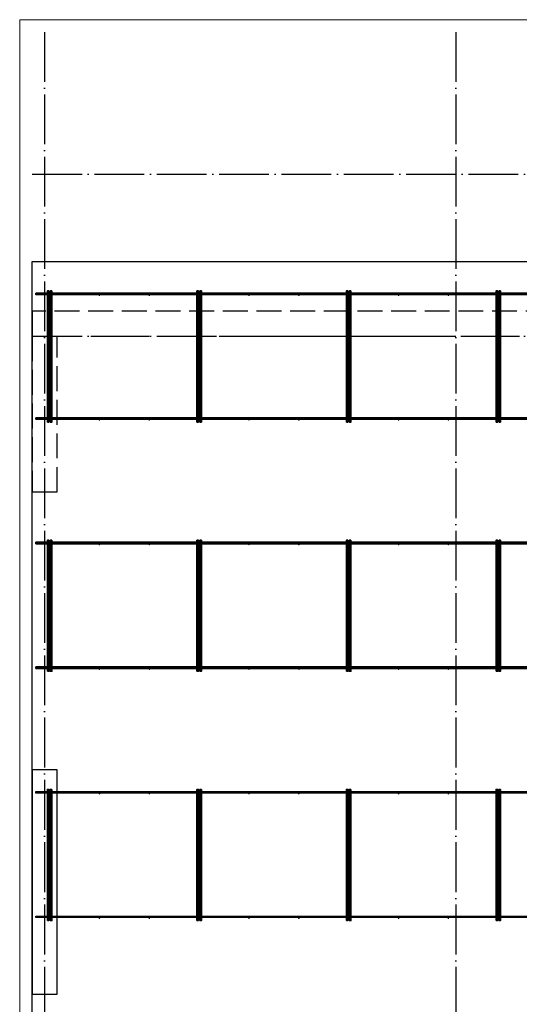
# Model space of a CAD drawing. Header units: millimetres. Extents: x 13527 to 139154, y -122592 to 61893.
# Tile 91 of 129: x 75100 to 79109, y 38539 to 46440. Entities that reach past the tile are written whole.
import ezdxf

# ---------------------------------------------------------------- set-up
doc = ezdxf.new("R2010")
doc.units = ezdxf.units.MM
for name, pattern in [('______11', [500, 400, -50, 0, -50]), ('______2', [270, 200, -70]), ('______5', [1100, 800, -100, 100, -100])]:
    doc.linetypes.add(name, pattern=pattern)
for name, color, linetype, lineweight in [('Standard', 7, 'Continuous', 25), ('Колонна (1)', 7, 'Continuous', 35), ('Стена_ общее', 7, 'Continuous', 35), ('Фундамент_ общее', 7, 'Continuous', 35)]:
    doc.layers.add(name, color=color, linetype=linetype, lineweight=lineweight)
doc.layers.add('Арм.стержн. Фиксатор', color=7, linetype='Continuous', lineweight=35, true_color=0x501e0f)
doc.layers.add('Осевая линия_ общее', color=7, linetype='______5', lineweight=13, true_color=0xa0a0a0)

# ---------------------------------------------------------------- blocks, each defined once
blk = doc.blocks.new('СЛОЖНЫЙ_ОБЪЕКТ_0')
at = {"layer": 'Колонна (1)', "color": 9, "lineweight": -3, "true_color": 0xc7c7c7, "transparency": 33554687}
for p, q in [((75200, 40420), (75200, 38620)), ((75400, 40420), (75200, 40420)), ((75400, 38620), (75400, 40420)), ((75200, 38620), (75400, 38620))]:
    blk.add_line(p, q, dxfattribs=at)
at = {"layer": 'Стена_ общее', "color": 9, "linetype": '______2', "lineweight": -3, "true_color": 0xc7c7c7, "transparency": 33554687}
for p, q in [((75200, 44100), (75200, 43900)), ((81790, 44100), (75200, 44100)), ((75200, 43900), (75200, 42650)), ((75400, 43900), (81790, 43900)), ((75400, 42650), (75400, 43900)), ((75200, 42650), (75400, 42650))]:
    blk.add_line(p, q, dxfattribs=at)

msp = doc.modelspace()

# ---------------------------------------------------------------- hatches: boundary and pattern name
at = {"layer": 'Арм.стержн. Фиксатор', "linetype": 'Continuous', "lineweight": 35, "transparency": 33554687}
for points in [[(75346, 44228), (75345.5, 44230.3), (75344.2, 44232.2), (75342.3, 44233.5), (75340, 44234), (75337.7, 44233.5), (75335.8, 44232.2), (75334.5, 44230.3), (75334, 44228), (75334.5, 44225.7), (75335.8, 44223.8), (75337.7, 44222.5), (75340, 44222), (75342.3, 44222.5), (75344.2, 44223.8), (75345.5, 44225.7)], [(75746, 44228), (75745.5, 44230.3), (75744.2, 44232.2), (75742.3, 44233.5), (75740, 44234), (75737.7, 44233.5), (75735.8, 44232.2), (75734.5, 44230.3), (75734, 44228), (75734.5, 44225.7), (75735.8, 44223.8), (75737.7, 44222.5), (75740, 44222), (75742.3, 44222.5), (75744.2, 44223.8), (75745.5, 44225.7)], [(76146, 44228), (76145.5, 44230.3), (76144.2, 44232.2), (76142.3, 44233.5), (76140, 44234), (76137.7, 44233.5), (76135.8, 44232.2), (76134.5, 44230.3), (76134, 44228), (76134.5, 44225.7), (76135.8, 44223.8), (76137.7, 44222.5), (76140, 44222), (76142.3, 44222.5), (76144.2, 44223.8), (76145.5, 44225.7)], [(76546, 44228), (76545.5, 44230.3), (76544.2, 44232.2), (76542.3, 44233.5), (76540, 44234), (76537.7, 44233.5), (76535.8, 44232.2), (76534.5, 44230.3), (76534, 44228), (76534.5, 44225.7), (76535.8, 44223.8), (76537.7, 44222.5), (76540, 44222), (76542.3, 44222.5), (76544.2, 44223.8), (76545.5, 44225.7)], [(76946, 44228), (76945.5, 44230.3), (76944.2, 44232.2), (76942.3, 44233.5), (76940, 44234), (76937.7, 44233.5), (76935.8, 44232.2), (76934.5, 44230.3), (76934, 44228), (76934.5, 44225.7), (76935.8, 44223.8), (76937.7, 44222.5), (76940, 44222), (76942.3, 44222.5), (76944.2, 44223.8), (76945.5, 44225.7)], [(77346, 44228), (77345.5, 44230.3), (77344.2, 44232.2), (77342.3, 44233.5), (77340, 44234), (77337.7, 44233.5), (77335.8, 44232.2), (77334.5, 44230.3), (77334, 44228), (77334.5, 44225.7), (77335.8, 44223.8), (77337.7, 44222.5), (77340, 44222), (77342.3, 44222.5), (77344.2, 44223.8), (77345.5, 44225.7)], [(77746, 44228), (77745.5, 44230.3), (77744.2, 44232.2), (77742.3, 44233.5), (77740, 44234), (77737.7, 44233.5), (77735.8, 44232.2), (77734.5, 44230.3), (77734, 44228), (77734.5, 44225.7), (77735.8, 44223.8), (77737.7, 44222.5), (77740, 44222), (77742.3, 44222.5), (77744.2, 44223.8), (77745.5, 44225.7)], [(78146, 44228), (78145.5, 44230.3), (78144.2, 44232.2), (78142.3, 44233.5), (78140, 44234), (78137.7, 44233.5), (78135.8, 44232.2), (78134.5, 44230.3), (78134, 44228), (78134.5, 44225.7), (78135.8, 44223.8), (78137.7, 44222.5), (78140, 44222), (78142.3, 44222.5), (78144.2, 44223.8), (78145.5, 44225.7)], [(78546, 44228), (78545.5, 44230.3), (78544.2, 44232.2), (78542.3, 44233.5), (78540, 44234), (78537.7, 44233.5), (78535.8, 44232.2), (78534.5, 44230.3), (78534, 44228), (78534.5, 44225.7), (78535.8, 44223.8), (78537.7, 44222.5), (78540, 44222), (78542.3, 44222.5), (78544.2, 44223.8), (78545.5, 44225.7)], [(78946, 44228), (78945.5, 44230.3), (78944.2, 44232.2), (78942.3, 44233.5), (78940, 44234), (78937.7, 44233.5), (78935.8, 44232.2), (78934.5, 44230.3), (78934, 44228), (78934.5, 44225.7), (78935.8, 44223.8), (78937.7, 44222.5), (78940, 44222), (78942.3, 44222.5), (78944.2, 44223.8), (78945.5, 44225.7)], [(75346, 43228), (75345.5, 43230.3), (75344.2, 43232.2), (75342.3, 43233.5), (75340, 43234), (75337.7, 43233.5), (75335.8, 43232.2), (75334.5, 43230.3), (75334, 43228), (75334.5, 43225.7), (75335.8, 43223.8), (75337.7, 43222.5), (75340, 43222), (75342.3, 43222.5), (75344.2, 43223.8), (75345.5, 43225.7)], [(75746, 43228), (75745.5, 43230.3), (75744.2, 43232.2), (75742.3, 43233.5), (75740, 43234), (75737.7, 43233.5), (75735.8, 43232.2), (75734.5, 43230.3), (75734, 43228), (75734.5, 43225.7), (75735.8, 43223.8), (75737.7, 43222.5), (75740, 43222), (75742.3, 43222.5), (75744.2, 43223.8), (75745.5, 43225.7)], [(76146, 43228), (76145.5, 43230.3), (76144.2, 43232.2), (76142.3, 43233.5), (76140, 43234), (76137.7, 43233.5), (76135.8, 43232.2), (76134.5, 43230.3), (76134, 43228), (76134.5, 43225.7), (76135.8, 43223.8), (76137.7, 43222.5), (76140, 43222), (76142.3, 43222.5), (76144.2, 43223.8), (76145.5, 43225.7)], [(76546, 43228), (76545.5, 43230.3), (76544.2, 43232.2), (76542.3, 43233.5), (76540, 43234), (76537.7, 43233.5), (76535.8, 43232.2), (76534.5, 43230.3), (76534, 43228), (76534.5, 43225.7), (76535.8, 43223.8), (76537.7, 43222.5), (76540, 43222), (76542.3, 43222.5), (76544.2, 43223.8), (76545.5, 43225.7)], [(76946, 43228), (76945.5, 43230.3), (76944.2, 43232.2), (76942.3, 43233.5), (76940, 43234), (76937.7, 43233.5), (76935.8, 43232.2), (76934.5, 43230.3), (76934, 43228), (76934.5, 43225.7), (76935.8, 43223.8), (76937.7, 43222.5), (76940, 43222), (76942.3, 43222.5), (76944.2, 43223.8), (76945.5, 43225.7)], [(77346, 43228), (77345.5, 43230.3), (77344.2, 43232.2), (77342.3, 43233.5), (77340, 43234), (77337.7, 43233.5), (77335.8, 43232.2), (77334.5, 43230.3), (77334, 43228), (77334.5, 43225.7), (77335.8, 43223.8), (77337.7, 43222.5), (77340, 43222), (77342.3, 43222.5), (77344.2, 43223.8), (77345.5, 43225.7)], [(77746, 43228), (77745.5, 43230.3), (77744.2, 43232.2), (77742.3, 43233.5), (77740, 43234), (77737.7, 43233.5), (77735.8, 43232.2), (77734.5, 43230.3), (77734, 43228), (77734.5, 43225.7), (77735.8, 43223.8), (77737.7, 43222.5), (77740, 43222), (77742.3, 43222.5), (77744.2, 43223.8), (77745.5, 43225.7)], [(78146, 43228), (78145.5, 43230.3), (78144.2, 43232.2), (78142.3, 43233.5), (78140, 43234), (78137.7, 43233.5), (78135.8, 43232.2), (78134.5, 43230.3), (78134, 43228), (78134.5, 43225.7), (78135.8, 43223.8), (78137.7, 43222.5), (78140, 43222), (78142.3, 43222.5), (78144.2, 43223.8), (78145.5, 43225.7)], [(78546, 43228), (78545.5, 43230.3), (78544.2, 43232.2), (78542.3, 43233.5), (78540, 43234), (78537.7, 43233.5), (78535.8, 43232.2), (78534.5, 43230.3), (78534, 43228), (78534.5, 43225.7), (78535.8, 43223.8), (78537.7, 43222.5), (78540, 43222), (78542.3, 43222.5), (78544.2, 43223.8), (78545.5, 43225.7)], [(78946, 43228), (78945.5, 43230.3), (78944.2, 43232.2), (78942.3, 43233.5), (78940, 43234), (78937.7, 43233.5), (78935.8, 43232.2), (78934.5, 43230.3), (78934, 43228), (78934.5, 43225.7), (78935.8, 43223.8), (78937.7, 43222.5), (78940, 43222), (78942.3, 43222.5), (78944.2, 43223.8), (78945.5, 43225.7)], [(75346, 42228), (75345.5, 42230.3), (75344.2, 42232.2), (75342.3, 42233.5), (75340, 42234), (75337.7, 42233.5), (75335.8, 42232.2), (75334.5, 42230.3), (75334, 42228), (75334.5, 42225.7), (75335.8, 42223.8), (75337.7, 42222.5), (75340, 42222), (75342.3, 42222.5), (75344.2, 42223.8), (75345.5, 42225.7)], [(75746, 42228), (75745.5, 42230.3), (75744.2, 42232.2), (75742.3, 42233.5), (75740, 42234), (75737.7, 42233.5), (75735.8, 42232.2), (75734.5, 42230.3), (75734, 42228), (75734.5, 42225.7), (75735.8, 42223.8), (75737.7, 42222.5), (75740, 42222), (75742.3, 42222.5), (75744.2, 42223.8), (75745.5, 42225.7)], [(76146, 42228), (76145.5, 42230.3), (76144.2, 42232.2), (76142.3, 42233.5), (76140, 42234), (76137.7, 42233.5), (76135.8, 42232.2), (76134.5, 42230.3), (76134, 42228), (76134.5, 42225.7), (76135.8, 42223.8), (76137.7, 42222.5), (76140, 42222), (76142.3, 42222.5), (76144.2, 42223.8), (76145.5, 42225.7)], [(76546, 42228), (76545.5, 42230.3), (76544.2, 42232.2), (76542.3, 42233.5), (76540, 42234), (76537.7, 42233.5), (76535.8, 42232.2), (76534.5, 42230.3), (76534, 42228), (76534.5, 42225.7), (76535.8, 42223.8), (76537.7, 42222.5), (76540, 42222), (76542.3, 42222.5), (76544.2, 42223.8), (76545.5, 42225.7)], [(76946, 42228), (76945.5, 42230.3), (76944.2, 42232.2), (76942.3, 42233.5), (76940, 42234), (76937.7, 42233.5), (76935.8, 42232.2), (76934.5, 42230.3), (76934, 42228), (76934.5, 42225.7), (76935.8, 42223.8), (76937.7, 42222.5), (76940, 42222), (76942.3, 42222.5), (76944.2, 42223.8), (76945.5, 42225.7)], [(77346, 42228), (77345.5, 42230.3), (77344.2, 42232.2), (77342.3, 42233.5), (77340, 42234), (77337.7, 42233.5), (77335.8, 42232.2), (77334.5, 42230.3), (77334, 42228), (77334.5, 42225.7), (77335.8, 42223.8), (77337.7, 42222.5), (77340, 42222), (77342.3, 42222.5), (77344.2, 42223.8), (77345.5, 42225.7)], [(77746, 42228), (77745.5, 42230.3), (77744.2, 42232.2), (77742.3, 42233.5), (77740, 42234), (77737.7, 42233.5), (77735.8, 42232.2), (77734.5, 42230.3), (77734, 42228), (77734.5, 42225.7), (77735.8, 42223.8), (77737.7, 42222.5), (77740, 42222), (77742.3, 42222.5), (77744.2, 42223.8), (77745.5, 42225.7)], [(78146, 42228), (78145.5, 42230.3), (78144.2, 42232.2), (78142.3, 42233.5), (78140, 42234), (78137.7, 42233.5), (78135.8, 42232.2), (78134.5, 42230.3), (78134, 42228), (78134.5, 42225.7), (78135.8, 42223.8), (78137.7, 42222.5), (78140, 42222), (78142.3, 42222.5), (78144.2, 42223.8), (78145.5, 42225.7)], [(78546, 42228), (78545.5, 42230.3), (78544.2, 42232.2), (78542.3, 42233.5), (78540, 42234), (78537.7, 42233.5), (78535.8, 42232.2), (78534.5, 42230.3), (78534, 42228), (78534.5, 42225.7), (78535.8, 42223.8), (78537.7, 42222.5), (78540, 42222), (78542.3, 42222.5), (78544.2, 42223.8), (78545.5, 42225.7)], [(78946, 42228), (78945.5, 42230.3), (78944.2, 42232.2), (78942.3, 42233.5), (78940, 42234), (78937.7, 42233.5), (78935.8, 42232.2), (78934.5, 42230.3), (78934, 42228), (78934.5, 42225.7), (78935.8, 42223.8), (78937.7, 42222.5), (78940, 42222), (78942.3, 42222.5), (78944.2, 42223.8), (78945.5, 42225.7)], [(75346, 41228), (75345.5, 41230.3), (75344.2, 41232.2), (75342.3, 41233.5), (75340, 41234), (75337.7, 41233.5), (75335.8, 41232.2), (75334.5, 41230.3), (75334, 41228), (75334.5, 41225.7), (75335.8, 41223.8), (75337.7, 41222.5), (75340, 41222), (75342.3, 41222.5), (75344.2, 41223.8), (75345.5, 41225.7)], [(75746, 41228), (75745.5, 41230.3), (75744.2, 41232.2), (75742.3, 41233.5), (75740, 41234), (75737.7, 41233.5), (75735.8, 41232.2), (75734.5, 41230.3), (75734, 41228), (75734.5, 41225.7), (75735.8, 41223.8), (75737.7, 41222.5), (75740, 41222), (75742.3, 41222.5), (75744.2, 41223.8), (75745.5, 41225.7)], [(76146, 41228), (76145.5, 41230.3), (76144.2, 41232.2), (76142.3, 41233.5), (76140, 41234), (76137.7, 41233.5), (76135.8, 41232.2), (76134.5, 41230.3), (76134, 41228), (76134.5, 41225.7), (76135.8, 41223.8), (76137.7, 41222.5), (76140, 41222), (76142.3, 41222.5), (76144.2, 41223.8), (76145.5, 41225.7)], [(76546, 41228), (76545.5, 41230.3), (76544.2, 41232.2), (76542.3, 41233.5), (76540, 41234), (76537.7, 41233.5), (76535.8, 41232.2), (76534.5, 41230.3), (76534, 41228), (76534.5, 41225.7), (76535.8, 41223.8), (76537.7, 41222.5), (76540, 41222), (76542.3, 41222.5), (76544.2, 41223.8), (76545.5, 41225.7)], [(76946, 41228), (76945.5, 41230.3), (76944.2, 41232.2), (76942.3, 41233.5), (76940, 41234), (76937.7, 41233.5), (76935.8, 41232.2), (76934.5, 41230.3), (76934, 41228), (76934.5, 41225.7), (76935.8, 41223.8), (76937.7, 41222.5), (76940, 41222), (76942.3, 41222.5), (76944.2, 41223.8), (76945.5, 41225.7)], [(77346, 41228), (77345.5, 41230.3), (77344.2, 41232.2), (77342.3, 41233.5), (77340, 41234), (77337.7, 41233.5), (77335.8, 41232.2), (77334.5, 41230.3), (77334, 41228), (77334.5, 41225.7), (77335.8, 41223.8), (77337.7, 41222.5), (77340, 41222), (77342.3, 41222.5), (77344.2, 41223.8), (77345.5, 41225.7)], [(77746, 41228), (77745.5, 41230.3), (77744.2, 41232.2), (77742.3, 41233.5), (77740, 41234), (77737.7, 41233.5), (77735.8, 41232.2), (77734.5, 41230.3), (77734, 41228), (77734.5, 41225.7), (77735.8, 41223.8), (77737.7, 41222.5), (77740, 41222), (77742.3, 41222.5), (77744.2, 41223.8), (77745.5, 41225.7)], [(78146, 41228), (78145.5, 41230.3), (78144.2, 41232.2), (78142.3, 41233.5), (78140, 41234), (78137.7, 41233.5), (78135.8, 41232.2), (78134.5, 41230.3), (78134, 41228), (78134.5, 41225.7), (78135.8, 41223.8), (78137.7, 41222.5), (78140, 41222), (78142.3, 41222.5), (78144.2, 41223.8), (78145.5, 41225.7)], [(78546, 41228), (78545.5, 41230.3), (78544.2, 41232.2), (78542.3, 41233.5), (78540, 41234), (78537.7, 41233.5), (78535.8, 41232.2), (78534.5, 41230.3), (78534, 41228), (78534.5, 41225.7), (78535.8, 41223.8), (78537.7, 41222.5), (78540, 41222), (78542.3, 41222.5), (78544.2, 41223.8), (78545.5, 41225.7)], [(78946, 41228), (78945.5, 41230.3), (78944.2, 41232.2), (78942.3, 41233.5), (78940, 41234), (78937.7, 41233.5), (78935.8, 41232.2), (78934.5, 41230.3), (78934, 41228), (78934.5, 41225.7), (78935.8, 41223.8), (78937.7, 41222.5), (78940, 41222), (78942.3, 41222.5), (78944.2, 41223.8), (78945.5, 41225.7)], [(75346, 40228), (75345.5, 40230.3), (75344.2, 40232.2), (75342.3, 40233.5), (75340, 40234), (75337.7, 40233.5), (75335.8, 40232.2), (75334.5, 40230.3), (75334, 40228), (75334.5, 40225.7), (75335.8, 40223.8), (75337.7, 40222.5), (75340, 40222), (75342.3, 40222.5), (75344.2, 40223.8), (75345.5, 40225.7)], [(75746, 40228), (75745.5, 40230.3), (75744.2, 40232.2), (75742.3, 40233.5), (75740, 40234), (75737.7, 40233.5), (75735.8, 40232.2), (75734.5, 40230.3), (75734, 40228), (75734.5, 40225.7), (75735.8, 40223.8), (75737.7, 40222.5), (75740, 40222), (75742.3, 40222.5), (75744.2, 40223.8), (75745.5, 40225.7)], [(76146, 40228), (76145.5, 40230.3), (76144.2, 40232.2), (76142.3, 40233.5), (76140, 40234), (76137.7, 40233.5), (76135.8, 40232.2), (76134.5, 40230.3), (76134, 40228), (76134.5, 40225.7), (76135.8, 40223.8), (76137.7, 40222.5), (76140, 40222), (76142.3, 40222.5), (76144.2, 40223.8), (76145.5, 40225.7)], [(76546, 40228), (76545.5, 40230.3), (76544.2, 40232.2), (76542.3, 40233.5), (76540, 40234), (76537.7, 40233.5), (76535.8, 40232.2), (76534.5, 40230.3), (76534, 40228), (76534.5, 40225.7), (76535.8, 40223.8), (76537.7, 40222.5), (76540, 40222), (76542.3, 40222.5), (76544.2, 40223.8), (76545.5, 40225.7)], [(76946, 40228), (76945.5, 40230.3), (76944.2, 40232.2), (76942.3, 40233.5), (76940, 40234), (76937.7, 40233.5), (76935.8, 40232.2), (76934.5, 40230.3), (76934, 40228), (76934.5, 40225.7), (76935.8, 40223.8), (76937.7, 40222.5), (76940, 40222), (76942.3, 40222.5), (76944.2, 40223.8), (76945.5, 40225.7)], [(77346, 40228), (77345.5, 40230.3), (77344.2, 40232.2), (77342.3, 40233.5), (77340, 40234), (77337.7, 40233.5), (77335.8, 40232.2), (77334.5, 40230.3), (77334, 40228), (77334.5, 40225.7), (77335.8, 40223.8), (77337.7, 40222.5), (77340, 40222), (77342.3, 40222.5), (77344.2, 40223.8), (77345.5, 40225.7)], [(77746, 40228), (77745.5, 40230.3), (77744.2, 40232.2), (77742.3, 40233.5), (77740, 40234), (77737.7, 40233.5), (77735.8, 40232.2), (77734.5, 40230.3), (77734, 40228), (77734.5, 40225.7), (77735.8, 40223.8), (77737.7, 40222.5), (77740, 40222), (77742.3, 40222.5), (77744.2, 40223.8), (77745.5, 40225.7)], [(78146, 40228), (78145.5, 40230.3), (78144.2, 40232.2), (78142.3, 40233.5), (78140, 40234), (78137.7, 40233.5), (78135.8, 40232.2), (78134.5, 40230.3), (78134, 40228), (78134.5, 40225.7), (78135.8, 40223.8), (78137.7, 40222.5), (78140, 40222), (78142.3, 40222.5), (78144.2, 40223.8), (78145.5, 40225.7)], [(78546, 40228), (78545.5, 40230.3), (78544.2, 40232.2), (78542.3, 40233.5), (78540, 40234), (78537.7, 40233.5), (78535.8, 40232.2), (78534.5, 40230.3), (78534, 40228), (78534.5, 40225.7), (78535.8, 40223.8), (78537.7, 40222.5), (78540, 40222), (78542.3, 40222.5), (78544.2, 40223.8), (78545.5, 40225.7)], [(78946, 40228), (78945.5, 40230.3), (78944.2, 40232.2), (78942.3, 40233.5), (78940, 40234), (78937.7, 40233.5), (78935.8, 40232.2), (78934.5, 40230.3), (78934, 40228), (78934.5, 40225.7), (78935.8, 40223.8), (78937.7, 40222.5), (78940, 40222), (78942.3, 40222.5), (78944.2, 40223.8), (78945.5, 40225.7)], [(75346, 39228), (75345.5, 39230.3), (75344.2, 39232.2), (75342.3, 39233.5), (75340, 39234), (75337.7, 39233.5), (75335.8, 39232.2), (75334.5, 39230.3), (75334, 39228), (75334.5, 39225.7), (75335.8, 39223.8), (75337.7, 39222.5), (75340, 39222), (75342.3, 39222.5), (75344.2, 39223.8), (75345.5, 39225.7)], [(75746, 39228), (75745.5, 39230.3), (75744.2, 39232.2), (75742.3, 39233.5), (75740, 39234), (75737.7, 39233.5), (75735.8, 39232.2), (75734.5, 39230.3), (75734, 39228), (75734.5, 39225.7), (75735.8, 39223.8), (75737.7, 39222.5), (75740, 39222), (75742.3, 39222.5), (75744.2, 39223.8), (75745.5, 39225.7)], [(76146, 39228), (76145.5, 39230.3), (76144.2, 39232.2), (76142.3, 39233.5), (76140, 39234), (76137.7, 39233.5), (76135.8, 39232.2), (76134.5, 39230.3), (76134, 39228), (76134.5, 39225.7), (76135.8, 39223.8), (76137.7, 39222.5), (76140, 39222), (76142.3, 39222.5), (76144.2, 39223.8), (76145.5, 39225.7)], [(76546, 39228), (76545.5, 39230.3), (76544.2, 39232.2), (76542.3, 39233.5), (76540, 39234), (76537.7, 39233.5), (76535.8, 39232.2), (76534.5, 39230.3), (76534, 39228), (76534.5, 39225.7), (76535.8, 39223.8), (76537.7, 39222.5), (76540, 39222), (76542.3, 39222.5), (76544.2, 39223.8), (76545.5, 39225.7)], [(76946, 39228), (76945.5, 39230.3), (76944.2, 39232.2), (76942.3, 39233.5), (76940, 39234), (76937.7, 39233.5), (76935.8, 39232.2), (76934.5, 39230.3), (76934, 39228), (76934.5, 39225.7), (76935.8, 39223.8), (76937.7, 39222.5), (76940, 39222), (76942.3, 39222.5), (76944.2, 39223.8), (76945.5, 39225.7)], [(77346, 39228), (77345.5, 39230.3), (77344.2, 39232.2), (77342.3, 39233.5), (77340, 39234), (77337.7, 39233.5), (77335.8, 39232.2), (77334.5, 39230.3), (77334, 39228), (77334.5, 39225.7), (77335.8, 39223.8), (77337.7, 39222.5), (77340, 39222), (77342.3, 39222.5), (77344.2, 39223.8), (77345.5, 39225.7)], [(77746, 39228), (77745.5, 39230.3), (77744.2, 39232.2), (77742.3, 39233.5), (77740, 39234), (77737.7, 39233.5), (77735.8, 39232.2), (77734.5, 39230.3), (77734, 39228), (77734.5, 39225.7), (77735.8, 39223.8), (77737.7, 39222.5), (77740, 39222), (77742.3, 39222.5), (77744.2, 39223.8), (77745.5, 39225.7)], [(78146, 39228), (78145.5, 39230.3), (78144.2, 39232.2), (78142.3, 39233.5), (78140, 39234), (78137.7, 39233.5), (78135.8, 39232.2), (78134.5, 39230.3), (78134, 39228), (78134.5, 39225.7), (78135.8, 39223.8), (78137.7, 39222.5), (78140, 39222), (78142.3, 39222.5), (78144.2, 39223.8), (78145.5, 39225.7)], [(78546, 39228), (78545.5, 39230.3), (78544.2, 39232.2), (78542.3, 39233.5), (78540, 39234), (78537.7, 39233.5), (78535.8, 39232.2), (78534.5, 39230.3), (78534, 39228), (78534.5, 39225.7), (78535.8, 39223.8), (78537.7, 39222.5), (78540, 39222), (78542.3, 39222.5), (78544.2, 39223.8), (78545.5, 39225.7)], [(78946, 39228), (78945.5, 39230.3), (78944.2, 39232.2), (78942.3, 39233.5), (78940, 39234), (78937.7, 39233.5), (78935.8, 39232.2), (78934.5, 39230.3), (78934, 39228), (78934.5, 39225.7), (78935.8, 39223.8), (78937.7, 39222.5), (78940, 39222), (78942.3, 39222.5), (78944.2, 39223.8), (78945.5, 39225.7)]]:
    msp.add_hatch(color=22, dxfattribs=at).paths.add_polyline_path(points)

# ---------------------------------------------------------------- linework, layer by layer
at = {"layer": 'Standard', "color": 7, "linetype": 'Continuous', "lineweight": 13, "transparency": 33554687}
msp.add_lwpolyline([(75100, 29250), (117980, 29250), (117980, 46440), (75100, 46440), (75100, 29250)], dxfattribs=at)
at = {"layer": 'Арм.стержн. Фиксатор', "color": 22, "linetype": 'Continuous', "lineweight": 35, "transparency": 33554687}
for points in [[(75322, 43211.1), (75322, 44263.1), (75334, 44263.1), (75334, 43211.1), (75322, 43211.1)], [(75358, 44262.9), (75358, 43210.8), (75346, 43210.8), (75346, 44262.9), (75358, 44262.9)], [(76522, 43211.1), (76522, 44263.1), (76534, 44263.1), (76534, 43211.1), (76522, 43211.1)], [(76558, 44262.9), (76558, 43210.8), (76546, 43210.8), (76546, 44262.9), (76558, 44262.9)], [(77722, 43211.1), (77722, 44263.1), (77734, 44263.1), (77734, 43211.1), (77722, 43211.1)], [(77758, 44262.9), (77758, 43210.8), (77746, 43210.8), (77746, 44262.9), (77758, 44262.9)], [(78922, 43211.1), (78922, 44263.1), (78934, 44263.1), (78934, 43211.1), (78922, 43211.1)], [(78958, 44262.9), (78958, 43210.8), (78946, 43210.8), (78946, 44262.9), (78958, 44262.9)], [(75230, 44246), (117850, 44246), (117850, 44234), (75230, 44234), (75230, 44246)], [(75230, 44246), (117850, 44246), (117850, 44234), (75230, 44234), (75230, 44246)], [(75230, 43246), (117850, 43246), (117850, 43234), (75230, 43234), (75230, 43246)], [(75230, 43246), (117850, 43246), (117850, 43234), (75230, 43234), (75230, 43246)], [(75230, 42246), (117850, 42246), (117850, 42234), (75230, 42234), (75230, 42246)], [(75230, 42246), (117850, 42246), (117850, 42234), (75230, 42234), (75230, 42246)], [(75322, 41211.1), (75322, 42263.1), (75334, 42263.1), (75334, 41211.1), (75322, 41211.1)], [(75358, 42262.9), (75358, 41210.8), (75346, 41210.8), (75346, 42262.9), (75358, 42262.9)], [(76522, 41211.1), (76522, 42263.1), (76534, 42263.1), (76534, 41211.1), (76522, 41211.1)], [(76558, 42262.9), (76558, 41210.8), (76546, 41210.8), (76546, 42262.9), (76558, 42262.9)], [(77722, 41211.1), (77722, 42263.1), (77734, 42263.1), (77734, 41211.1), (77722, 41211.1)], [(77758, 42262.9), (77758, 41210.8), (77746, 41210.8), (77746, 42262.9), (77758, 42262.9)], [(78922, 41211.1), (78922, 42263.1), (78934, 42263.1), (78934, 41211.1), (78922, 41211.1)], [(78958, 42262.9), (78958, 41210.8), (78946, 41210.8), (78946, 42262.9), (78958, 42262.9)], [(75230, 41246), (117850, 41246), (117850, 41234), (75230, 41234), (75230, 41246)], [(75230, 41246), (117850, 41246), (117850, 41234), (75230, 41234), (75230, 41246)], [(75322, 39211.1), (75322, 40263.1), (75334, 40263.1), (75334, 39211.1), (75322, 39211.1)], [(75358, 40262.9), (75358, 39210.8), (75346, 39210.8), (75346, 40262.9), (75358, 40262.9)], [(76522, 39211.1), (76522, 40263.1), (76534, 40263.1), (76534, 39211.1), (76522, 39211.1)], [(76558, 40262.9), (76558, 39210.8), (76546, 39210.8), (76546, 40262.9), (76558, 40262.9)], [(77722, 39211.1), (77722, 40263.1), (77734, 40263.1), (77734, 39211.1), (77722, 39211.1)], [(77758, 40262.9), (77758, 39210.8), (77746, 39210.8), (77746, 40262.9), (77758, 40262.9)], [(78922, 39211.1), (78922, 40263.1), (78934, 40263.1), (78934, 39211.1), (78922, 39211.1)], [(78958, 40262.9), (78958, 39210.8), (78946, 39210.8), (78946, 40262.9), (78958, 40262.9)]]:
    msp.add_lwpolyline(points, dxfattribs=at)
at = {"layer": 'Арм.стержн. Фиксатор', "color": 22, "linetype": 'Continuous', "lineweight": 25, "transparency": 33554687}
for points in [[(75230, 40246), (88216.4, 40246), (88216.4, 40234), (75230, 40234), (75230, 40246)], [(75230, 40246), (88216.4, 40246), (88216.4, 40234), (75230, 40234), (75230, 40246)], [(75230, 39246), (88216.4, 39246), (88216.4, 39234), (75230, 39234), (75230, 39246)], [(75230, 39246), (88216.4, 39246), (88216.4, 39234), (75230, 39234), (75230, 39246)]]:
    msp.add_lwpolyline(points, dxfattribs=at)
at = {"layer": 'Осевая линия_ общее', "color": 253, "linetype": '______11', "lineweight": -3, "true_color": 0xa0a0a0, "transparency": 33554687}
for p, q in [((75300, 46340), (75300, 28122.1)), ((78600, 46340), (78600, 28122.1)), ((75200, 45200), (119325.4, 45200)), ((75200, 43900), (119325.4, 43900))]:
    msp.add_line(p, q, dxfattribs=at)
at = {"layer": 'Фундамент_ общее', "color": 7, "lineweight": 25, "transparency": 33554687}
for p, q in [((75200, 30600), (75200, 44500)), ((75200, 44500), (81390, 44500))]:
    msp.add_line(p, q, dxfattribs=at)
at = {"layer": 'Фундамент_ общее', "color": 7, "linetype": 'Continuous', "lineweight": 25, "transparency": 33554687}
for p, q in [((75200, 30600), (75200, 44500)), ((75200, 44500), (81390, 44500))]:
    msp.add_line(p, q, dxfattribs=at)

# ---------------------------------------------------------------- block references
at = {"layer": 'Стена_ общее', "color": 9, "linetype": '______2', "lineweight": -3, "true_color": 0xc7c7c7, "transparency": 33554687}
msp.add_blockref('СЛОЖНЫЙ_ОБЪЕКТ_0', (0, 0), dxfattribs=at)

doc.saveas('drawing.dxf')
